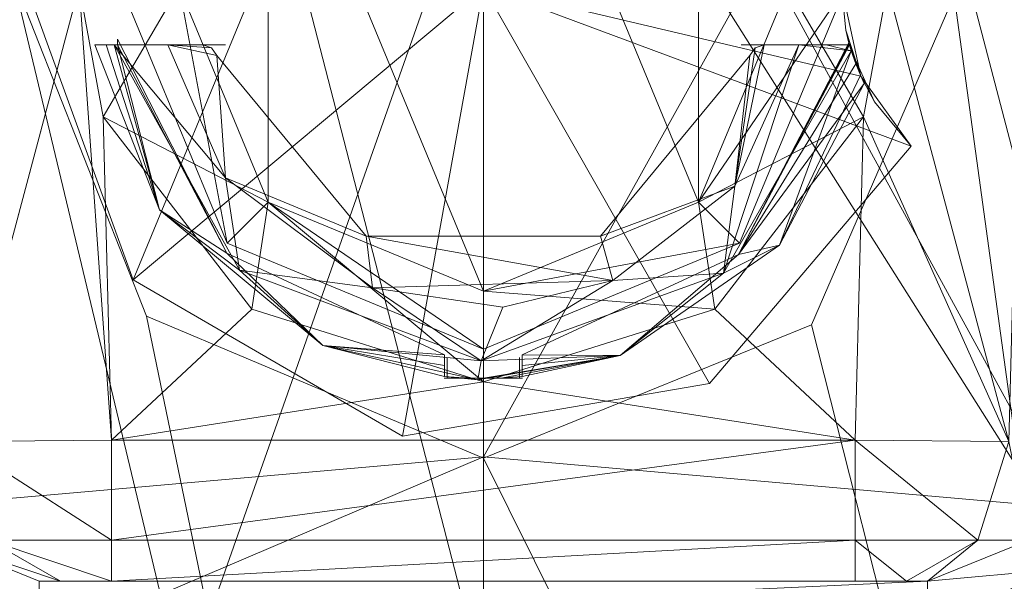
# Model space of a CAD drawing. Header units: millimetres. Extents: x -95 to 95, y -35 to 74.
# Tile 23 of 32: x -3.2 to 3.59, y 54.6 to 58.47. Entities that reach past the tile are written whole.
import ezdxf

# ---------------------------------------------------------------- set-up
doc = ezdxf.new("R2010")
doc.units = ezdxf.units.MM
doc.header["$LTSCALE"] = 2540
for name, color, linetype, lineweight in [('122', 7, 'Continuous', 18), ('123', 7, 'Continuous', 18), ('124', 7, 'Continuous', 18), ('125', 7, 'Continuous', 18), ('166', 7, 'Continuous', 18), ('167', 7, 'Continuous', 18), ('168', 7, 'Continuous', 18), ('173', 7, 'Continuous', 18), ('179', 7, 'Continuous', 18), ('180', 7, 'Continuous', 18), ('181', 7, 'Continuous', 18), ('182', 7, 'Continuous', 18), ('183', 7, 'Continuous', 18), ('185', 7, 'Continuous', 18), ('186', 7, 'Continuous', 18), ('187', 7, 'Continuous', 18), ('229', 7, 'Continuous', 18), ('230', 7, 'Continuous', 18), ('265', 7, 'Continuous', 18), ('266', 7, 'Continuous', 18), ('274', 7, 'Continuous', 18), ('275', 7, 'Continuous', 18), ('276', 7, 'Continuous', 18), ('277', 7, 'Continuous', 18), ('279', 7, 'Continuous', 18), ('280', 7, 'Continuous', 18), ('281', 7, 'Continuous', 18), ('282', 7, 'Continuous', 18), ('283', 7, 'Continuous', 18), ('284', 7, 'Continuous', 18), ('285', 7, 'Continuous', 18), ('286', 7, 'Continuous', 18), ('287', 7, 'Continuous', 18), ('296', 7, 'Continuous', 18), ('297', 7, 'Continuous', 18), ('298', 7, 'Continuous', 18)]:
    doc.layers.add(name, color=color, linetype=linetype, lineweight=lineweight)

msp = doc.modelspace()

# ---------------------------------------------------------------- linework, layer by layer
at = {"layer": '122', "linetype": 'Continuous'}
for points in [[(0, 74, 2.5), (10.3334, 74, 5.2183), (0, 55.4588, 2.5), (0, 74, 2.5)], [(0, 55.4588, 2.5), (10.3334, 74, 5.2183), (7.6268, 54.7902, 3.9337), (0, 55.4588, 2.5)], [(3.2493, 58.6389, 44.2471), (5.0952, 45.2, 43.8724), (8.2645, 67.7, 42.8054), (3.2493, 58.6389, 44.2471)], [(2.2645, 56.3688, 44.3775), (5.0952, 45.2, 43.8724), (3.2493, 58.6389, 44.2471), (2.2645, 56.3688, 44.3775)], [(0, 55.45, 44.5), (5.0952, 45.2, 43.8724), (2.2645, 56.3688, 44.3775), (0, 55.45, 44.5)], [(0, 45.2, 44.5), (5.0952, 45.2, 43.8724), (0, 55.45, 44.5), (0, 45.2, 44.5)]]:
    msp.add_3dface(points, dxfattribs=at)
at = {"layer": '123', "linetype": 'Continuous'}
for points in [[(0, 74, 2.5), (-7.6269, 54.7902, 3.9337), (-10.3334, 74, 5.2183), (0, 74, 2.5)], [(0, 74, 2.5), (0, 55.4588, 2.5), (-7.6269, 54.7902, 3.9337), (0, 74, 2.5)], [(-5.0952, 45.2, 43.8724), (0, 45.2, 44.5), (-3.249, 58.7759, 44.2471), (-5.0952, 45.2, 43.8724)], [(-3.249, 58.7759, 44.2471), (0, 45.2, 44.5), (-2.3234, 56.4275, 44.3711), (-3.249, 58.7759, 44.2471)], [(0, 45.2, 44.5), (0, 55.45, 44.5), (-2.3234, 56.4275, 44.3711), (0, 45.2, 44.5)]]:
    msp.add_3dface(points, dxfattribs=at)
at = {"layer": '124', "linetype": 'Continuous'}
for points in [[(-3.0651, 54.6, 31.5653), (-3.0653, 54.6, 31.0134), (3.0653, 54.6, 31.0134), (-3.0651, 54.6, 31.5653)], [(-2.9189, 54.6, 31.9186), (-3.0651, 54.6, 31.5653), (3.0653, 54.6, 31.0134), (-2.9189, 54.6, 31.9186)], [(-2.5653, 54.6, 32.0651), (-2.9189, 54.6, 31.9186), (3.0653, 54.6, 31.0134), (-2.5653, 54.6, 32.0651)], [(2.5653, 54.6, 32.0651), (-2.5653, 54.6, 32.0651), (3.0653, 54.6, 31.0134), (2.5653, 54.6, 32.0651)], [(2.9186, 54.6, 31.9189), (2.5653, 54.6, 32.0651), (3.0653, 54.6, 31.0134), (2.9186, 54.6, 31.9189)], [(3.0651, 54.6, 31.5653), (2.9186, 54.6, 31.9189), (3.0653, 54.6, 31.0134), (3.0651, 54.6, 31.5653)]]:
    msp.add_3dface(points, dxfattribs=at)
at = {"layer": '125', "linetype": 'Continuous'}
for points in [[(-7.6269, 54.7902, 3.9337), (0, 55.4588, 2.5), (-4.7177, 53.4486, 6.8107), (-7.6269, 54.7902, 3.9337)], [(-4.7177, 53.4486, 6.8107), (0, 55.4588, 2.5), (0.0001, 53.6505, 6.3778), (-4.7177, 53.4486, 6.8107)], [(0, 55.4588, 2.5), (7.6268, 54.7902, 3.9337), (0.0001, 53.6505, 6.3778), (0, 55.4588, 2.5)], [(0.0001, 53.6505, 6.3778), (7.6268, 54.7902, 3.9337), (4.7177, 53.4486, 6.8107), (0.0001, 53.6505, 6.3778)]]:
    msp.add_3dface(points, dxfattribs=at)
at = {"layer": '166', "linetype": 'Continuous'}
for points in [[(2.1, 58.7, 32.45), (2.6236, 57.8018, 33.1231), (2.7885, 58.7017, 33.14), (2.1, 58.7, 32.45)], [(1.4849, 57.2151, 32.45), (2.6236, 57.8018, 33.1231), (2.1, 58.7, 32.45), (1.4849, 57.2151, 32.45)], [(1.5979, 56.4765, 33.0884), (2.6236, 57.8018, 33.1231), (1.4849, 57.2151, 32.45), (1.5979, 56.4765, 33.0884)], [(0, 56.6, 32.45), (1.5979, 56.4765, 33.0884), (1.4849, 57.2151, 32.45), (0, 56.6, 32.45)], [(0, 55.9747, 33.0753), (1.5979, 56.4765, 33.0884), (0, 56.6, 32.45), (0, 55.9747, 33.0753)]]:
    msp.add_3dface(points, dxfattribs=at)
at = {"layer": '167', "linetype": 'Continuous'}
for points in [[(-2.6236, 57.8018, 33.1231), (-2.1, 58.7, 32.45), (-2.7885, 58.7017, 33.14), (-2.6236, 57.8018, 33.1231)], [(-1.4849, 57.2151, 32.45), (-2.1, 58.7, 32.45), (-2.6236, 57.8018, 33.1231), (-1.4849, 57.2151, 32.45)], [(-1.5979, 56.4765, 33.0884), (-1.4849, 57.2151, 32.45), (-2.6236, 57.8018, 33.1231), (-1.5979, 56.4765, 33.0884)], [(0, 55.9747, 33.0753), (-1.4849, 57.2151, 32.45), (-1.5979, 56.4765, 33.0884), (0, 55.9747, 33.0753)], [(0, 55.9747, 33.0753), (0, 56.6, 32.45), (-1.4849, 57.2151, 32.45), (0, 55.9747, 33.0753)]]:
    msp.add_3dface(points, dxfattribs=at)
at = {"layer": '168', "linetype": 'Continuous'}
for points in [[(-5.0056, 53.2948, 16.9949), (-5.4382, 69.8052, 16.5626), (5.0056, 53.2948, 16.9949), (-5.0056, 53.2948, 16.9949)], [(5.0056, 53.2948, 16.9949), (-5.4382, 69.8052, 16.5626), (-4.0261, 69.8052, 16.5626), (5.0056, 53.2948, 16.9949)], [(4.0261, 69.8052, 16.5626), (5.0056, 53.2948, 16.9949), (-4.0261, 69.8052, 16.5626), (4.0261, 69.8052, 16.5626)]]:
    msp.add_3dface(points, dxfattribs=at)
at = {"layer": '173', "linetype": 'Continuous'}
for points in [[(-1.5979, 56.4765, 33.0884), (-2.6236, 57.8018, 33.1231), (-2.5653, 55.5738, 33.0648), (-1.5979, 56.4765, 33.0884)], [(2.6236, 57.8018, 33.1231), (1.5979, 56.4765, 33.0884), (2.5653, 55.5738, 33.0648), (2.6236, 57.8018, 33.1231)], [(0, 55.9747, 33.0753), (-1.5979, 56.4765, 33.0884), (-2.5653, 55.5738, 33.0648), (0, 55.9747, 33.0753)], [(1.5979, 56.4765, 33.0884), (0, 55.9747, 33.0753), (2.5653, 55.5738, 33.0648), (1.5979, 56.4765, 33.0884)], [(2.5653, 55.5738, 33.0648), (0, 55.9747, 33.0753), (-2.5653, 55.5738, 33.0648), (2.5653, 55.5738, 33.0648)]]:
    msp.add_3dface(points, dxfattribs=at)
at = {"layer": '179', "linetype": 'Continuous'}
for points in [[(-3.6254, 55.563, 32.6254), (-2.7885, 58.7017, 33.14), (-4.0432, 71.5074, 33.0426), (-3.6254, 55.563, 32.6254)], [(-2.5653, 55.5738, 33.0648), (-2.7885, 58.7017, 33.14), (-3.6254, 55.563, 32.6254), (-2.5653, 55.5738, 33.0648)], [(-2.6236, 57.8018, 33.1231), (-2.7885, 58.7017, 33.14), (-2.5653, 55.5738, 33.0648), (-2.6236, 57.8018, 33.1231)]]:
    msp.add_3dface(points, dxfattribs=at)
at = {"layer": '180', "linetype": 'Continuous'}
for points in [[(2.7885, 58.7017, 33.14), (3.6254, 55.563, 32.6254), (4.0426, 71.5074, 33.0432), (2.7885, 58.7017, 33.14)], [(2.7885, 58.7017, 33.14), (2.6236, 57.8018, 33.1231), (3.6254, 55.563, 32.6254), (2.7885, 58.7017, 33.14)], [(2.6236, 57.8018, 33.1231), (2.5653, 55.5738, 33.0648), (3.6254, 55.563, 32.6254), (2.6236, 57.8018, 33.1231)]]:
    msp.add_3dface(points, dxfattribs=at)
at = {"layer": '181', "linetype": 'Continuous'}
for points in [[(3.0651, 54.6, 31.5653), (3.0653, 54.6, 31.0134), (3.7629, 54.8837, 31.0283), (3.0651, 54.6, 31.5653)], [(3.7629, 54.8837, 31.5653), (3.0651, 54.6, 31.5653), (3.7629, 54.8837, 31.0283), (3.7629, 54.8837, 31.5653)]]:
    msp.add_3dface(points, dxfattribs=at)
at = {"layer": '182', "linetype": 'Continuous'}
for points in [[(2.5653, 55.5738, 33.0648), (-2.5653, 55.5738, 33.0648), (-2.5653, 54.8837, 32.7629), (2.5653, 55.5738, 33.0648)], [(2.5653, 54.8837, 32.7629), (2.5653, 55.5738, 33.0648), (-2.5653, 54.8837, 32.7629), (2.5653, 54.8837, 32.7629)], [(-2.5653, 54.6, 32.0651), (2.5653, 54.6, 32.0651), (2.5653, 54.8837, 32.7629), (-2.5653, 54.6, 32.0651)], [(-2.5653, 54.6, 32.0651), (2.5653, 54.8837, 32.7629), (-2.5653, 54.8837, 32.7629), (-2.5653, 54.6, 32.0651)]]:
    msp.add_3dface(points, dxfattribs=at)
at = {"layer": '183', "linetype": 'Continuous'}
for points in [[(-3.0653, 54.6, 31.0134), (-3.0651, 54.6, 31.5653), (-3.7629, 54.8837, 31.5653), (-3.0653, 54.6, 31.0134)], [(-3.0653, 54.6, 31.0134), (-3.7629, 54.8837, 31.5653), (-3.7629, 54.8837, 31.0283), (-3.0653, 54.6, 31.0134)]]:
    msp.add_3dface(points, dxfattribs=at)
at = {"layer": '185', "linetype": 'Continuous'}
for points in [[(-3.0653, 54.6, 31.0134), (-3.7629, 54.8837, 31.0283), (-3.0651, 54.3163, 30.3156), (-3.0653, 54.6, 31.0134)], [(-3.7629, 54.8837, 31.0283), (-3.7097, 54.4795, 30.3134), (-3.0651, 54.3163, 30.3156), (-3.7629, 54.8837, 31.0283)]]:
    msp.add_3dface(points, dxfattribs=at)
at = {"layer": '186', "linetype": 'Continuous'}
for points in [[(3.0653, 54.6, 31.0134), (-3.0653, 54.6, 31.0134), (-3.0651, 54.3163, 30.3156), (3.0653, 54.6, 31.0134)], [(3.0653, 54.6, 31.0134), (-3.0651, 54.3163, 30.3156), (3.0651, 54.3163, 30.3156), (3.0653, 54.6, 31.0134)]]:
    msp.add_3dface(points, dxfattribs=at)
at = {"layer": '187', "linetype": 'Continuous'}
for points in [[(3.7629, 54.8837, 31.0283), (3.0653, 54.6, 31.0134), (3.9765, 54.6832, 30.3216), (3.7629, 54.8837, 31.0283)], [(3.0653, 54.6, 31.0134), (3.0651, 54.3163, 30.3156), (3.9765, 54.6832, 30.3216), (3.0653, 54.6, 31.0134)], [(3.0651, 54.3163, 30.3156), (4.4597, 54.1928, 30.0286), (3.9765, 54.6832, 30.3216), (3.0651, 54.3163, 30.3156)]]:
    msp.add_3dface(points, dxfattribs=at)
at = {"layer": '229', "linetype": 'Continuous'}
for points in [[(-4.6622, 53.7101, 7.2322), (-0.0002, 53.912, 6.8042), (-4.5472, 71.507, 7.8429), (-4.6622, 53.7101, 7.2322)], [(-4.5472, 71.507, 7.8429), (-0.0002, 53.912, 6.8042), (0, 71.507, 7.4187), (-4.5472, 71.507, 7.8429)], [(-0.0002, 53.912, 6.8042), (4.6622, 53.7101, 7.2322), (0, 71.507, 7.4187), (-0.0002, 53.912, 6.8042)], [(0, 71.507, 7.4187), (4.6622, 53.7101, 7.2322), (4.5472, 71.507, 7.8429), (0, 71.507, 7.4187)]]:
    msp.add_3dface(points, dxfattribs=at)
at = {"layer": '230', "linetype": 'Continuous'}
for points in [[(5.0199, 45.4895, 43.1075), (-5.0199, 45.4895, 43.1075), (4.1499, 71.507, 42.3806), (5.0199, 45.4895, 43.1075)], [(4.1499, 71.507, 42.3806), (-5.0199, 45.4895, 43.1075), (-4.1499, 71.507, 42.3806), (4.1499, 71.507, 42.3806)]]:
    msp.add_3dface(points, dxfattribs=at)
at = {"layer": '265', "linetype": 'Continuous'}
for points in [[(3.6254, 55.563, 32.6254), (2.5653, 55.5738, 33.0648), (3.4122, 54.8837, 32.4121), (3.6254, 55.563, 32.6254)], [(2.5653, 55.5738, 33.0648), (2.5653, 54.8837, 32.7629), (3.4122, 54.8837, 32.4121), (2.5653, 55.5738, 33.0648)], [(3.7629, 54.8837, 31.5653), (3.6254, 55.563, 32.6254), (3.4122, 54.8837, 32.4121), (3.7629, 54.8837, 31.5653)], [(2.5653, 54.6, 32.0651), (2.9186, 54.6, 31.9189), (2.5653, 54.8837, 32.7629), (2.5653, 54.6, 32.0651)], [(2.5653, 54.8837, 32.7629), (2.9186, 54.6, 31.9189), (3.4122, 54.8837, 32.4121), (2.5653, 54.8837, 32.7629)], [(2.9186, 54.6, 31.9189), (3.0651, 54.6, 31.5653), (3.4122, 54.8837, 32.4121), (2.9186, 54.6, 31.9189)], [(3.0651, 54.6, 31.5653), (3.7629, 54.8837, 31.5653), (3.4122, 54.8837, 32.4121), (3.0651, 54.6, 31.5653)]]:
    msp.add_3dface(points, dxfattribs=at)
at = {"layer": '266', "linetype": 'Continuous'}
for points in [[(-2.5653, 55.5738, 33.0648), (-3.6254, 55.563, 32.6254), (-2.5653, 54.8837, 32.7629), (-2.5653, 55.5738, 33.0648)], [(-2.5653, 54.8837, 32.7629), (-3.6254, 55.563, 32.6254), (-3.4121, 54.8837, 32.4122), (-2.5653, 54.8837, 32.7629)], [(-3.0651, 54.6, 31.5653), (-2.9189, 54.6, 31.9186), (-3.7629, 54.8837, 31.5653), (-3.0651, 54.6, 31.5653)], [(-3.7629, 54.8837, 31.5653), (-2.9189, 54.6, 31.9186), (-3.4121, 54.8837, 32.4122), (-3.7629, 54.8837, 31.5653)], [(-2.9189, 54.6, 31.9186), (-2.5653, 54.6, 32.0651), (-3.4121, 54.8837, 32.4122), (-2.9189, 54.6, 31.9186)], [(-2.5653, 54.6, 32.0651), (-2.5653, 54.8837, 32.7629), (-3.4121, 54.8837, 32.4122), (-2.5653, 54.6, 32.0651)]]:
    msp.add_3dface(points, dxfattribs=at)
at = {"layer": '274', "color": 7, "linetype": 'Continuous'}
for points in [[(-1.4848, 60.185, 33.5), (0, 56.6, 33.5), (0, 60.8, 33.5), (-1.4848, 60.185, 33.5)], [(0, 60.8, 33.5), (0, 56.6, 33.5), (1.4848, 57.215, 33.5), (0, 60.8, 33.5)], [(1.4848, 60.185, 33.5), (0, 60.8, 33.5), (1.4848, 57.215, 33.5), (1.4848, 60.185, 33.5)], [(-2.1, 58.7, 33.5), (-1.4848, 57.215, 33.5), (-1.4848, 60.185, 33.5), (-2.1, 58.7, 33.5)], [(-1.4848, 57.215, 33.5), (0, 56.6, 33.5), (-1.4848, 60.185, 33.5), (-1.4848, 57.215, 33.5)], [(2.1, 58.7, 33.5), (1.4848, 60.185, 33.5), (1.4848, 57.215, 33.5), (2.1, 58.7, 33.5)]]:
    msp.add_3dface(points, dxfattribs=at)
at = {"layer": '275', "color": 7, "linetype": 'Continuous'}
for points in [[(-1.7678, 56.9322, 33.1), (-2.1, 58.7, 33.5), (-2.5, 58.7, 33.1), (-1.7678, 56.9322, 33.1)], [(-1.4848, 57.215, 33.5), (-2.1, 58.7, 33.5), (-1.7678, 56.9322, 33.1), (-1.4848, 57.215, 33.5)], [(0, 56.2, 33.1), (-1.4848, 57.215, 33.5), (-1.7678, 56.9322, 33.1), (0, 56.2, 33.1)], [(0, 56.6, 33.5), (-1.4848, 57.215, 33.5), (0, 56.2, 33.1), (0, 56.6, 33.5)]]:
    msp.add_3dface(points, dxfattribs=at)
at = {"layer": '276', "color": 7, "linetype": 'Continuous'}
for points in [[(2.1, 58.7, 33.5), (1.4848, 57.215, 33.5), (2.5, 58.7, 33.1), (2.1, 58.7, 33.5)], [(2.5, 58.7, 33.1), (1.4848, 57.215, 33.5), (1.7678, 56.9322, 33.1), (2.5, 58.7, 33.1)], [(1.4848, 57.215, 33.5), (0, 56.6, 33.5), (1.7678, 56.9322, 33.1), (1.4848, 57.215, 33.5)], [(0, 56.6, 33.5), (0, 56.2, 33.1), (1.7678, 56.9322, 33.1), (0, 56.6, 33.5)]]:
    msp.add_3dface(points, dxfattribs=at)
at = {"layer": '277', "color": 7, "linetype": 'Continuous'}
for points in [[(-3.15, 58.7, 44.4), (-2.4169, 56.6798, 44.4), (-1.5821, 58.7, 44.6248), (-3.15, 58.7, 44.4)], [(-2.4169, 56.6798, 44.4), (-0.5589, 55.6, 44.4), (0, 58.7, 44.7), (-2.4169, 56.6798, 44.4)], [(-1.5821, 58.7, 44.6248), (-2.4169, 56.6798, 44.4), (0, 58.7, 44.7), (-1.5821, 58.7, 44.6248)], [(-0.5589, 55.6, 44.4), (1.5593, 55.963, 44.4), (0, 58.7, 44.7), (-0.5589, 55.6, 44.4)], [(1.5593, 55.963, 44.4), (2.9517, 57.6, 44.4), (0, 58.7, 44.7), (1.5593, 55.963, 44.4)], [(0, 58.7, 44.7), (2.9517, 57.6, 44.4), (2.6046, 58.0823, 44.4839), (0, 58.7, 44.7)], [(2.4715, 58.7, 44.516), (0, 58.7, 44.7), (2.6046, 58.0823, 44.4839), (2.4715, 58.7, 44.516)]]:
    msp.add_3dface(points, dxfattribs=at)
at = {"layer": '279', "color": 7, "linetype": 'Continuous'}
for points in [[(2.4715, 58.7, 44.516), (2.6046, 58.0823, 44.4839), (2.4715, 58.7, 44), (2.4715, 58.7, 44.516)], [(2.4715, 58.7, 44), (2.6046, 58.0823, 44.4839), (2.5018, 58.4, 44), (2.4715, 58.7, 44)], [(2.5018, 58.4, 44), (2.6046, 58.0823, 44.4839), (2.5204, 58.32, 43.975), (2.5018, 58.4, 44)], [(2.5204, 58.32, 43.975), (2.6046, 58.0823, 44.4839), (2.535, 58.2683, 44), (2.5204, 58.32, 43.975)], [(2.535, 58.2683, 44), (2.6046, 58.0823, 44.4839), (2.6986, 57.9064, 44), (2.535, 58.2683, 44)], [(2.6046, 58.0823, 44.4839), (2.9517, 57.6, 44.4), (2.6986, 57.9064, 44), (2.6046, 58.0823, 44.4839)], [(2.6986, 57.9064, 44), (2.9517, 57.6, 44.4), (2.9517, 57.6, 44), (2.6986, 57.9064, 44)]]:
    msp.add_3dface(points, dxfattribs=at)
at = {"layer": '280', "color": 7, "linetype": 'Continuous'}
for points in [[(-0.8083, 56.9806, 41.2), (-1.8397, 58.225, 41.2), (-0.8082, 56.9805, 43.5), (-0.8083, 56.9806, 41.2)], [(-0.8082, 56.9805, 43.5), (-1.8397, 58.225, 41.2), (-1.8397, 58.225, 43.5), (-0.8082, 56.9805, 43.5)], [(1.8397, 58.225, 43.5), (0.8083, 56.9806, 41.2), (0.8082, 56.9805, 43.5), (1.8397, 58.225, 43.5)], [(1.8397, 58.225, 41.2), (0.8083, 56.9806, 41.2), (1.8397, 58.225, 43.5), (1.8397, 58.225, 41.2)], [(0.8083, 56.9806, 41.2), (-0.8083, 56.9806, 41.2), (0.8082, 56.9805, 43.5), (0.8083, 56.9806, 41.2)], [(0.8082, 56.9805, 43.5), (-0.8083, 56.9806, 41.2), (-0.8082, 56.9805, 43.5), (0.8082, 56.9805, 43.5)]]:
    msp.add_3dface(points, dxfattribs=at)
at = {"layer": '281', "color": 7, "linetype": 'Continuous'}
for points in [[(-2.1766, 58.3, 41.2), (-1.8397, 58.225, 41.2), (-1.7783, 57.3828, 41.2), (-2.1766, 58.3, 41.2)], [(-1.8397, 58.225, 41.2), (-2.1766, 58.3, 41.2), (-1.8753, 58.2791, 41.2), (-1.8397, 58.225, 41.2)], [(-2.1766, 58.3, 41.2), (-1.9365, 58.3, 41.2), (-1.8753, 58.2791, 41.2), (-2.1766, 58.3, 41.2)], [(2.1766, 58.3, 41.2), (1.7346, 57.3258, 41.2), (1.9365, 58.3, 41.2), (2.1766, 58.3, 41.2)], [(1.9365, 58.3, 41.2), (1.7346, 57.3258, 41.2), (1.8753, 58.2791, 41.2), (1.9365, 58.3, 41.2)], [(-1.8397, 58.225, 41.2), (-0.8083, 56.9806, 41.2), (-1.7783, 57.3828, 41.2), (-1.8397, 58.225, 41.2)], [(0.8083, 56.9806, 41.2), (1.8397, 58.225, 41.2), (1.7346, 57.3258, 41.2), (0.8083, 56.9806, 41.2)], [(1.7346, 57.3258, 41.2), (1.8397, 58.225, 41.2), (1.8753, 58.2791, 41.2), (1.7346, 57.3258, 41.2)], [(-1.7783, 57.3828, 41.2), (-0.8083, 56.9806, 41.2), (-0.7662, 56.6239, 41.2), (-1.7783, 57.3828, 41.2)], [(0.8933, 56.6753, 41.2), (0.8083, 56.9806, 41.2), (1.7346, 57.3258, 41.2), (0.8933, 56.6753, 41.2)], [(-0.8083, 56.9806, 41.2), (0.8083, 56.9806, 41.2), (0.8933, 56.6753, 41.2), (-0.8083, 56.9806, 41.2)], [(-0.7662, 56.6239, 41.2), (-0.8083, 56.9806, 41.2), (0.8933, 56.6753, 41.2), (-0.7662, 56.6239, 41.2)], [(0.1338, 56.491, 41.2), (-0.7662, 56.6239, 41.2), (0.8933, 56.6753, 41.2), (0.1338, 56.491, 41.2)]]:
    msp.add_3dface(points, dxfattribs=at)
at = {"layer": '282', "color": 7, "linetype": 'Continuous'}
for points in [[(-2.6821, 58.3, 41.7356), (-2.6033, 58.3, 42.8255), (-2.5477, 58.3, 41.3593), (-2.6821, 58.3, 41.7356)], [(-2.6033, 58.3, 42.8255), (-2.5257, 58.3, 43.9), (-2.5477, 58.3, 41.3593), (-2.6033, 58.3, 42.8255)], [(-2.5257, 58.3, 43.9), (-2.1766, 58.3, 41.2), (-2.5477, 58.3, 41.3593), (-2.5257, 58.3, 43.9)], [(-1.9365, 58.3, 43.5), (-2.1766, 58.3, 41.2), (-2.5257, 58.3, 43.9), (-1.9365, 58.3, 43.5)], [(-1.8961, 58.3, 43.7129), (-1.9365, 58.3, 43.5), (-2.5257, 58.3, 43.9), (-1.8961, 58.3, 43.7129)], [(-1.7783, 58.3, 43.9), (-1.8961, 58.3, 43.7129), (-2.5257, 58.3, 43.9), (-1.7783, 58.3, 43.9)], [(-1.9365, 58.3, 41.2), (-2.1766, 58.3, 41.2), (-1.9365, 58.3, 43.5), (-1.9365, 58.3, 41.2)], [(1.7783, 58.3, 43.9), (2.5258, 58.3, 43.9), (1.8958, 58.3, 43.7139), (1.7783, 58.3, 43.9)], [(2.5258, 58.3, 43.9), (1.9365, 58.3, 43.5), (1.8958, 58.3, 43.7139), (2.5258, 58.3, 43.9)], [(2.1766, 58.3, 41.2), (1.9365, 58.3, 41.2), (2.5258, 58.3, 43.9), (2.1766, 58.3, 41.2)], [(1.9365, 58.3, 41.2), (1.9365, 58.3, 43.5), (2.5258, 58.3, 43.9), (1.9365, 58.3, 41.2)], [(2.3659, 58.3, 41.2361), (2.1766, 58.3, 41.2), (2.5258, 58.3, 43.9), (2.3659, 58.3, 41.2361)], [(2.5258, 58.3, 41.3374), (2.3659, 58.3, 41.2361), (2.5258, 58.3, 43.9), (2.5258, 58.3, 41.3374)]]:
    msp.add_3dface(points, dxfattribs=at)
at = {"layer": '283', "color": 7, "linetype": 'Continuous'}
for points in [[(2.5258, 58.3, 41.3374), (2.5258, 58.3, 43.9), (2.5689, 58.1682, 42.9723), (2.5258, 58.3, 41.3374)], [(2.5258, 58.3, 41.3374), (2.5689, 58.1682, 42.9723), (2.5378, 58.2591, 41.3559), (2.5258, 58.3, 41.3374)], [(2.5378, 58.2591, 41.3559), (2.5689, 58.1682, 42.9723), (2.6011, 58.09, 41.501), (2.5378, 58.2591, 41.3559)], [(2.5689, 58.1682, 42.9723), (2.6283, 58.0324, 41.7356), (2.6011, 58.09, 41.501), (2.5689, 58.1682, 42.9723)]]:
    msp.add_3dface(points, dxfattribs=at)
at = {"layer": '284', "color": 7, "linetype": 'Continuous'}
for points in [[(-2.6033, 58.3, 42.8255), (-2.6821, 58.3, 41.7356), (-2.2337, 57.1624, 41.7356), (-2.6033, 58.3, 42.8255)], [(-2.5257, 58.3, 43.9), (-2.6033, 58.3, 42.8255), (-2.2337, 57.1624, 41.7356), (-2.5257, 58.3, 43.9)], [(-2.5257, 58.3381, 43.9786), (-2.5257, 58.3, 43.9), (-1.7704, 56.8626, 43.9786), (-2.5257, 58.3381, 43.9786)], [(-1.7704, 56.8626, 43.9786), (-2.5257, 58.3, 43.9), (-2.2337, 57.1624, 41.7356), (-1.7704, 56.8626, 43.9786)], [(2.5221, 58.3136, 43.9786), (1.7615, 56.8541, 43.9786), (2.5241, 58.3061, 43.9344), (2.5221, 58.3136, 43.9786)], [(2.5241, 58.3061, 43.9344), (1.7615, 56.8541, 43.9786), (2.5258, 58.3, 43.9), (2.5241, 58.3061, 43.9344)], [(2.5689, 58.1682, 42.9723), (2.5258, 58.3, 43.9), (1.7615, 56.8541, 43.9786), (2.5689, 58.1682, 42.9723)], [(2.6283, 58.0324, 41.7356), (2.5689, 58.1682, 42.9723), (1.7615, 56.8541, 43.9786), (2.6283, 58.0324, 41.7356)], [(2.6283, 58.0324, 41.7356), (1.7615, 56.8541, 43.9786), (2.0441, 56.9181, 41.7356), (2.6283, 58.0324, 41.7356)], [(-1.1088, 56.2253, 41.7356), (-1.7704, 56.8626, 43.9786), (-2.2337, 57.1624, 41.7356), (-1.1088, 56.2253, 41.7356)], [(2.0441, 56.9181, 41.7356), (1.7615, 56.8541, 43.9786), (0.9439, 56.1578, 41.7356), (2.0441, 56.9181, 41.7356)], [(-0.2679, 56.1626, 43.9786), (-1.7704, 56.8626, 43.9786), (-1.1088, 56.2253, 41.7356), (-0.2679, 56.1626, 43.9786)], [(1.7615, 56.8541, 43.9786), (0.2679, 56.1626, 43.9786), (0.9439, 56.1578, 41.7356), (1.7615, 56.8541, 43.9786)], [(-0.2679, 56.1626, 43.9786), (-1.1088, 56.2253, 41.7356), (-0.268, 56.0885, 42.9469), (-0.2679, 56.1626, 43.9786)], [(-0.268, 56.0133, 41.9), (-0.268, 56.0885, 42.9469), (-1.1088, 56.2253, 41.7356), (-0.268, 56.0133, 41.9)], [(-0.0372, 55.9885, 41.7356), (-0.268, 56.0133, 41.9), (-1.1088, 56.2253, 41.7356), (-0.0372, 55.9885, 41.7356)], [(0.9439, 56.1578, 41.7356), (0, 56, 41.9), (-0.0372, 55.9885, 41.7356), (0.9439, 56.1578, 41.7356)], [(0.1342, 56.0033, 41.9), (0, 56, 41.9), (0.9439, 56.1578, 41.7356), (0.1342, 56.0033, 41.9)], [(0.268, 56.0133, 41.9), (0.1342, 56.0033, 41.9), (0.9439, 56.1578, 41.7356), (0.268, 56.0133, 41.9)], [(0.2679, 56.1626, 43.9786), (0.268, 56.0885, 42.9472), (0.9439, 56.1578, 41.7356), (0.2679, 56.1626, 43.9786)], [(0.268, 56.0885, 42.9472), (0.268, 56.0133, 41.9), (0.9439, 56.1578, 41.7356), (0.268, 56.0885, 42.9472)], [(-0.1342, 56.0033, 41.9), (-0.268, 56.0133, 41.9), (-0.0372, 55.9885, 41.7356), (-0.1342, 56.0033, 41.9)], [(0, 56, 41.9), (-0.1342, 56.0033, 41.9), (-0.0372, 55.9885, 41.7356), (0, 56, 41.9)]]:
    msp.add_3dface(points, dxfattribs=at)
at = {"layer": '285', "color": 7, "linetype": 'Continuous'}
for points in [[(-2.6821, 58.3, 41.7356), (-2.5477, 58.3, 41.3593), (-2.2337, 57.1624, 41.7356), (-2.6821, 58.3, 41.7356)], [(-2.1766, 58.3, 41.2), (-1.7783, 57.3828, 41.2), (-2.5477, 58.3, 41.3593), (-2.1766, 58.3, 41.2)], [(-2.5477, 58.3, 41.3593), (-1.7783, 57.3828, 41.2), (-1.6823, 56.7453, 41.3593), (-2.5477, 58.3, 41.3593)], [(-2.2337, 57.1624, 41.7356), (-2.5477, 58.3, 41.3593), (-1.6823, 56.7453, 41.3593), (-2.2337, 57.1624, 41.7356)], [(1.7346, 57.3258, 41.2), (2.1766, 58.3, 41.2), (1.6577, 56.7244, 41.3593), (1.7346, 57.3258, 41.2)], [(2.1766, 58.3, 41.2), (2.5378, 58.2591, 41.3559), (1.6577, 56.7244, 41.3593), (2.1766, 58.3, 41.2)], [(2.1766, 58.3, 41.2), (2.3659, 58.3, 41.2361), (2.5378, 58.2591, 41.3559), (2.1766, 58.3, 41.2)], [(2.3659, 58.3, 41.2361), (2.5258, 58.3, 41.3374), (2.5378, 58.2591, 41.3559), (2.3659, 58.3, 41.2361)], [(2.5378, 58.2591, 41.3559), (2.0441, 56.9181, 41.7356), (1.6577, 56.7244, 41.3593), (2.5378, 58.2591, 41.3559)], [(2.5378, 58.2591, 41.3559), (2.6011, 58.09, 41.501), (2.0441, 56.9181, 41.7356), (2.5378, 58.2591, 41.3559)], [(2.6011, 58.09, 41.501), (2.6283, 58.0324, 41.7356), (2.0441, 56.9181, 41.7356), (2.6011, 58.09, 41.501)], [(-1.7783, 57.3828, 41.2), (-0.7662, 56.6239, 41.2), (-1.6823, 56.7453, 41.3593), (-1.7783, 57.3828, 41.2)], [(0.8933, 56.6753, 41.2), (1.7346, 57.3258, 41.2), (1.6577, 56.7244, 41.3593), (0.8933, 56.6753, 41.2)], [(-1.1088, 56.2253, 41.7356), (-2.2337, 57.1624, 41.7356), (-1.6823, 56.7453, 41.3593), (-1.1088, 56.2253, 41.7356)], [(2.0441, 56.9181, 41.7356), (0.9439, 56.1578, 41.7356), (1.6577, 56.7244, 41.3593), (2.0441, 56.9181, 41.7356)], [(-0.7662, 56.6239, 41.2), (-0.0161, 56.1211, 41.3593), (-1.6823, 56.7453, 41.3593), (-0.7662, 56.6239, 41.2)], [(-0.0161, 56.1211, 41.3593), (-1.1088, 56.2253, 41.7356), (-1.6823, 56.7453, 41.3593), (-0.0161, 56.1211, 41.3593)], [(0.8933, 56.6753, 41.2), (1.6577, 56.7244, 41.3593), (-0.0161, 56.1211, 41.3593), (0.8933, 56.6753, 41.2)], [(1.6577, 56.7244, 41.3593), (0.9439, 56.1578, 41.7356), (-0.0161, 56.1211, 41.3593), (1.6577, 56.7244, 41.3593)], [(0.1338, 56.491, 41.2), (0.8933, 56.6753, 41.2), (-0.0161, 56.1211, 41.3593), (0.1338, 56.491, 41.2)], [(-0.7662, 56.6239, 41.2), (0.1338, 56.491, 41.2), (-0.0161, 56.1211, 41.3593), (-0.7662, 56.6239, 41.2)], [(-0.0372, 55.9885, 41.7356), (-1.1088, 56.2253, 41.7356), (-0.0161, 56.1211, 41.3593), (-0.0372, 55.9885, 41.7356)], [(0.9439, 56.1578, 41.7356), (-0.0372, 55.9885, 41.7356), (-0.0161, 56.1211, 41.3593), (0.9439, 56.1578, 41.7356)]]:
    msp.add_3dface(points, dxfattribs=at)
at = {"layer": '286', "color": 7, "linetype": 'Continuous'}
for points in [[(1.9365, 58.3, 41.2), (1.8753, 58.2791, 41.2), (1.9365, 58.3, 43.5), (1.9365, 58.3, 41.2)], [(1.9365, 58.3, 43.5), (1.8753, 58.2791, 41.2), (1.8753, 58.2791, 43.5), (1.9365, 58.3, 43.5)], [(1.8397, 58.225, 41.2), (1.8397, 58.225, 43.5), (1.8753, 58.2791, 43.5), (1.8397, 58.225, 41.2)], [(1.8753, 58.2791, 41.2), (1.8397, 58.225, 41.2), (1.8753, 58.2791, 43.5), (1.8753, 58.2791, 41.2)]]:
    msp.add_3dface(points, dxfattribs=at)
at = {"layer": '287', "color": 7, "linetype": 'Continuous'}
for points in [[(-1.8753, 58.2791, 41.2), (-1.9365, 58.3, 41.2), (-1.8753, 58.2791, 43.5), (-1.8753, 58.2791, 41.2)], [(-1.9365, 58.3, 41.2), (-1.9365, 58.3, 43.5), (-1.8753, 58.2791, 43.5), (-1.9365, 58.3, 41.2)], [(-1.8397, 58.225, 43.5), (-1.8397, 58.225, 41.2), (-1.8753, 58.2791, 41.2), (-1.8397, 58.225, 43.5)], [(-1.8397, 58.225, 43.5), (-1.8753, 58.2791, 41.2), (-1.8753, 58.2791, 43.5), (-1.8397, 58.225, 43.5)]]:
    msp.add_3dface(points, dxfattribs=at)
at = {"layer": '296', "color": 7, "linetype": 'Continuous'}
for points in [[(0.25, 56.0716, 42.9896), (0.25, 56.1427, 43.98), (0.25, 56, 43.98), (0.25, 56.0716, 42.9896)], [(0.25, 56, 41.9922), (0.25, 56.0716, 42.9896), (0.25, 56, 43.98), (0.25, 56, 41.9922)]]:
    msp.add_3dface(points, dxfattribs=at)
at = {"layer": '297', "color": 7, "linetype": 'Continuous'}
for points in [[(-0.25, 56, 43.98), (-0.25, 56.1427, 43.98), (-0.25, 56.0716, 42.9893), (-0.25, 56, 43.98)], [(-0.25, 56, 41.9922), (-0.25, 56, 43.98), (-0.25, 56.0716, 42.9893), (-0.25, 56, 41.9922)]]:
    msp.add_3dface(points, dxfattribs=at)
at = {"layer": '298', "color": 7, "linetype": 'Continuous'}
for points in [[(-0.27, 56, 44), (-0.25, 56, 43.98), (0.27, 56, 44), (-0.27, 56, 44)], [(0.25, 56, 41.9922), (-0.25, 56, 41.9922), (-0.2511, 56, 41.9), (0.25, 56, 41.9922)], [(-0.2511, 56, 41.9), (0, 56, 41.9), (0.25, 56, 41.9922), (-0.2511, 56, 41.9)], [(0.25, 56, 41.9922), (0.25, 56, 43.98), (-0.25, 56, 41.9922), (0.25, 56, 41.9922)], [(0.25, 56, 43.98), (-0.25, 56, 43.98), (-0.25, 56, 41.9922), (0.25, 56, 43.98)], [(0.27, 56, 44), (-0.25, 56, 43.98), (0.25, 56, 43.98), (0.27, 56, 44)], [(0.2511, 56, 41.9), (0.25, 56, 41.9922), (0, 56, 41.9), (0.2511, 56, 41.9)]]:
    msp.add_3dface(points, dxfattribs=at)

doc.saveas('drawing.dxf')
